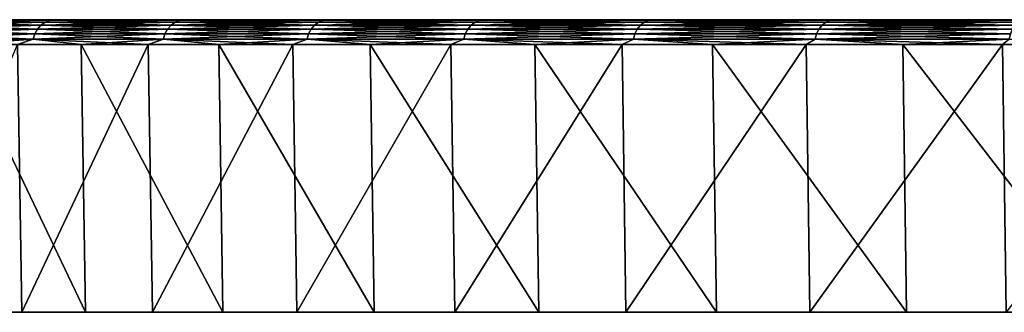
# Model space of a CAD drawing. Header units: millimetres. Extents: x -68 to 68, y 0 to 255.
# Tile 104 of 217: x -62 to -52, y 252 to 255. Entities that reach past the tile are written whole.
import ezdxf

# ---------------------------------------------------------------- set-up
doc = ezdxf.new("R2010")
doc.units = ezdxf.units.MM
doc.header["$LTSCALE"] = 41.718519
for name, color, linetype in [('42', 7, 'CONTINUOUS'), ('43', 7, 'CONTINUOUS'), ('44', 7, 'CONTINUOUS'), ('51', 7, 'CONTINUOUS')]:
    doc.layers.add(name, color=color, linetype=linetype)

msp = doc.modelspace()

# ---------------------------------------------------------------- linework, layer by layer
at = {"layer": '42', "color": 252, "linetype": 'Continuous', "true_color": 0x96918c}
for points in [[(-67.495, 252, -0.816), (-67.377, 252, -4.076), (-44.598, 252, 21.477), (-67.495, 252, -0.816)], [(-67.456, 252, 2.446), (-67.495, 252, -0.816), (-36.909, 252, 32.984), (-67.456, 252, 2.446)], [(-36.909, 252, 32.984), (-67.495, 252, -0.816), (-38.701, 252, 30.863), (-36.909, 252, 32.984)], [(-38.701, 252, 30.863), (-67.495, 252, -0.816), (-40.37, 252, 28.644), (-38.701, 252, 30.863)], [(-40.37, 252, 28.644), (-67.495, 252, -0.816), (-41.913, 252, 26.336), (-40.37, 252, 28.644)], [(-41.913, 252, 26.336), (-67.495, 252, -0.816), (-43.324, 252, 23.944), (-41.913, 252, 26.336)], [(-43.324, 252, 23.944), (-67.495, 252, -0.816), (-44.598, 252, 21.477), (-43.324, 252, 23.944)], [(-67.259, 252, 5.702), (-67.456, 252, 2.446), (-5.702, 252, 67.259), (-67.259, 252, 5.702)], [(-5.702, 252, 67.259), (-67.456, 252, 2.446), (-35.002, 252, 35.002), (-5.702, 252, 67.259)], [(-35.002, 252, 35.002), (-67.456, 252, 2.446), (-36.909, 252, 32.984), (-35.002, 252, 35.002)], [(-67.377, 252, -4.076), (-67.101, 252, -7.326), (-46.722, 252, 16.349), (-67.377, 252, -4.076)], [(-44.598, 252, 21.477), (-67.377, 252, -4.076), (-45.732, 252, 18.943), (-44.598, 252, 21.477)], [(-45.732, 252, 18.943), (-67.377, 252, -4.076), (-46.722, 252, 16.349), (-45.732, 252, 18.943)], [(-66.905, 252, 8.945), (-67.259, 252, 5.702), (-8.945, 252, 66.905), (-66.905, 252, 8.945)], [(-8.945, 252, 66.905), (-67.259, 252, 5.702), (-5.702, 252, 67.259), (-8.945, 252, 66.905)], [(-67.101, 252, -7.326), (-66.669, 252, -10.559), (-48.259, 252, 11.015), (-67.101, 252, -7.326)], [(-46.722, 252, 16.349), (-67.101, 252, -7.326), (-47.565, 252, 13.703), (-46.722, 252, 16.349)], [(-47.565, 252, 13.703), (-67.101, 252, -7.326), (-48.259, 252, 11.015), (-47.565, 252, 13.703)], [(-38.361, 252, 38.361), (-38.502, 252, 38.239), (-66.905, 252, 8.945), (-38.361, 252, 38.361)], [(-38.361, 252, 38.361), (-66.905, 252, 8.945), (-8.945, 252, 66.905), (-38.361, 252, 38.361)], [(-39.909, 252, 38.186), (-40.06, 252, 38.297), (-66.905, 252, 8.945), (-39.909, 252, 38.186)], [(-66.905, 252, 8.945), (-40.06, 252, 38.297), (-66.394, 252, 12.167), (-66.905, 252, 8.945)], [(-39.744, 252, 38.099), (-39.909, 252, 38.186), (-66.905, 252, 8.945), (-39.744, 252, 38.099)], [(-39.568, 252, 38.037), (-39.744, 252, 38.099), (-66.905, 252, 8.945), (-39.568, 252, 38.037)], [(-39.384, 252, 38.002), (-39.568, 252, 38.037), (-66.905, 252, 8.945), (-39.384, 252, 38.002)], [(-39.198, 252, 37.995), (-39.384, 252, 38.002), (-66.905, 252, 8.945), (-39.198, 252, 37.995)], [(-39.012, 252, 38.016), (-39.198, 252, 37.995), (-66.905, 252, 8.945), (-39.012, 252, 38.016)], [(-38.832, 252, 38.065), (-39.012, 252, 38.016), (-66.905, 252, 8.945), (-38.832, 252, 38.065)], [(-38.66, 252, 38.139), (-38.832, 252, 38.065), (-66.905, 252, 8.945), (-38.66, 252, 38.139)], [(-38.502, 252, 38.239), (-38.66, 252, 38.139), (-66.905, 252, 8.945), (-38.502, 252, 38.239)], [(-66.669, 252, -10.559), (-66.081, 252, -13.768), (-49.189, 252, 5.542), (-66.669, 252, -10.559)], [(-48.259, 252, 11.015), (-66.669, 252, -10.559), (-48.801, 252, 8.292), (-48.259, 252, 11.015)], [(-48.801, 252, 8.292), (-66.669, 252, -10.559), (-49.189, 252, 5.542), (-48.801, 252, 8.292)], [(-40.25, 252, 39.987), (-40.128, 252, 40.128), (-66.394, 252, 12.167), (-40.25, 252, 39.987)], [(-66.394, 252, 12.167), (-40.128, 252, 40.128), (-65.729, 252, 15.361), (-66.394, 252, 12.167)], [(-40.35, 252, 39.829), (-40.25, 252, 39.987), (-66.394, 252, 12.167), (-40.35, 252, 39.829)], [(-40.424, 252, 39.657), (-40.35, 252, 39.829), (-66.394, 252, 12.167), (-40.424, 252, 39.657)], [(-40.473, 252, 39.477), (-40.424, 252, 39.657), (-66.394, 252, 12.167), (-40.473, 252, 39.477)], [(-40.494, 252, 39.291), (-40.473, 252, 39.477), (-66.394, 252, 12.167), (-40.494, 252, 39.291)], [(-40.487, 252, 39.104), (-40.494, 252, 39.291), (-66.394, 252, 12.167), (-40.487, 252, 39.104)], [(-40.452, 252, 38.921), (-40.487, 252, 39.104), (-66.394, 252, 12.167), (-40.452, 252, 38.921)], [(-40.39, 252, 38.745), (-40.452, 252, 38.921), (-66.394, 252, 12.167), (-40.39, 252, 38.745)], [(-40.303, 252, 38.579), (-40.39, 252, 38.745), (-66.394, 252, 12.167), (-40.303, 252, 38.579)], [(-40.192, 252, 38.429), (-40.303, 252, 38.579), (-66.394, 252, 12.167), (-40.192, 252, 38.429)], [(-40.06, 252, 38.297), (-40.192, 252, 38.429), (-66.394, 252, 12.167), (-40.06, 252, 38.297)], [(-66.081, 252, -13.768), (-65.339, 252, -16.944), (-49.422, 252, 2.775), (-66.081, 252, -13.768)], [(-49.189, 252, 5.542), (-66.081, 252, -13.768), (-49.422, 252, 2.775), (-49.189, 252, 5.542)], [(-65.729, 252, 15.361), (-40.128, 252, 40.128), (-15.361, 252, 65.729), (-65.729, 252, 15.361)], [(-64.91, 252, 18.518), (-65.729, 252, 15.361), (-18.518, 252, 64.91), (-64.91, 252, 18.518)], [(-18.518, 252, 64.91), (-65.729, 252, 15.361), (-15.361, 252, 65.729), (-18.518, 252, 64.91)], [(-65.339, 252, -16.944), (-64.444, 252, -20.081), (-49.422, 252, -2.775), (-65.339, 252, -16.944)], [(-49.422, 252, 2.775), (-65.339, 252, -16.944), (-49.5, 252, 0), (-49.422, 252, 2.775)], [(-49.5, 252, 0), (-65.339, 252, -16.944), (-49.422, 252, -2.775), (-49.5, 252, 0)], [(-63.94, 252, 21.633), (-64.91, 252, 18.518), (-21.633, 252, 63.94), (-63.94, 252, 21.633)], [(-21.633, 252, 63.94), (-64.91, 252, 18.518), (-18.518, 252, 64.91), (-21.633, 252, 63.94)], [(-64.444, 252, -20.081), (-63.398, 252, -23.171), (-49.189, 252, -5.542), (-64.444, 252, -20.081)], [(-49.422, 252, -2.775), (-64.444, 252, -20.081), (-49.189, 252, -5.542), (-49.422, 252, -2.775)], [(-62.82, 252, 24.697), (-63.94, 252, 21.633), (-24.697, 252, 62.82), (-62.82, 252, 24.697)], [(-24.697, 252, 62.82), (-63.94, 252, 21.633), (-21.633, 252, 63.94), (-24.697, 252, 62.82)], [(-63.398, 252, -23.171), (-62.205, 252, -26.207), (-48.259, 252, -11.015), (-63.398, 252, -23.171)], [(-49.189, 252, -5.542), (-63.398, 252, -23.171), (-48.801, 252, -8.292), (-49.189, 252, -5.542)], [(-48.801, 252, -8.292), (-63.398, 252, -23.171), (-48.259, 252, -11.015), (-48.801, 252, -8.292)], [(-61.553, 252, 27.703), (-62.82, 252, 24.697), (-27.703, 252, 61.553), (-61.553, 252, 27.703)], [(-27.703, 252, 61.553), (-62.82, 252, 24.697), (-24.697, 252, 62.82), (-27.703, 252, 61.553)], [(-62.205, 252, -26.207), (-60.866, 252, -29.182), (-47.565, 252, -13.703), (-62.205, 252, -26.207)], [(-48.259, 252, -11.015), (-62.205, 252, -26.207), (-47.565, 252, -13.703), (-48.259, 252, -11.015)], [(-60.143, 252, 30.644), (-61.553, 252, 27.703), (-30.644, 252, 60.143), (-60.143, 252, 30.644)], [(-30.644, 252, 60.143), (-61.553, 252, 27.703), (-27.703, 252, 61.553), (-30.644, 252, 60.143)], [(-60.866, 252, -29.182), (-59.385, 252, -32.089), (-46.722, 252, -16.349), (-60.866, 252, -29.182)], [(-47.565, 252, -13.703), (-60.866, 252, -29.182), (-46.722, 252, -16.349), (-47.565, 252, -13.703)], [(-58.592, 252, 33.514), (-60.143, 252, 30.644), (-33.514, 252, 58.592), (-58.592, 252, 33.514)], [(-33.514, 252, 58.592), (-60.143, 252, 30.644), (-30.644, 252, 60.143), (-33.514, 252, 58.592)], [(-59.385, 252, -32.089), (-57.765, 252, -34.92), (-45.732, 252, -18.943), (-59.385, 252, -32.089)], [(-46.722, 252, -16.349), (-59.385, 252, -32.089), (-45.732, 252, -18.943), (-46.722, 252, -16.349)], [(-56.905, 252, 36.306), (-58.592, 252, 33.514), (-36.306, 252, 56.905), (-56.905, 252, 36.306)], [(-36.306, 252, 56.905), (-58.592, 252, 33.514), (-33.514, 252, 58.592), (-36.306, 252, 56.905)], [(-57.765, 252, -34.92), (-56.011, 252, -37.67), (-43.324, 252, -23.944), (-57.765, 252, -34.92)], [(-45.732, 252, -18.943), (-57.765, 252, -34.92), (-44.598, 252, -21.477), (-45.732, 252, -18.943)], [(-44.598, 252, -21.477), (-57.765, 252, -34.92), (-43.324, 252, -23.944), (-44.598, 252, -21.477)], [(-55.084, 252, 39.013), (-56.905, 252, 36.306), (-39.013, 252, 55.084), (-55.084, 252, 39.013)], [(-39.013, 252, 55.084), (-56.905, 252, 36.306), (-36.306, 252, 56.905), (-39.013, 252, 55.084)], [(-56.011, 252, -37.67), (-54.125, 252, -40.332), (-41.913, 252, -26.336), (-56.011, 252, -37.67)], [(-43.324, 252, -23.944), (-56.011, 252, -37.67), (-41.913, 252, -26.336), (-43.324, 252, -23.944)], [(-53.135, 252, 41.628), (-55.084, 252, 39.013), (-41.628, 252, 53.135), (-53.135, 252, 41.628)], [(-41.628, 252, 53.135), (-55.084, 252, 39.013), (-39.013, 252, 55.084), (-41.628, 252, 53.135)], [(-54.125, 252, -40.332), (-52.113, 252, -42.9), (-40.37, 252, -28.644), (-54.125, 252, -40.332)], [(-41.913, 252, -26.336), (-54.125, 252, -40.332), (-40.37, 252, -28.644), (-41.913, 252, -26.336)], [(-51.062, 252, 44.147), (-53.135, 252, 41.628), (-44.147, 252, 51.062), (-51.062, 252, 44.147)], [(-44.147, 252, 51.062), (-53.135, 252, 41.628), (-41.628, 252, 53.135), (-44.147, 252, 51.062)]]:
    msp.add_3dface(points, dxfattribs=at)
at = {"layer": '43', "color": 252, "linetype": 'Continuous', "true_color": 0x96918c}
for points in [[(-45.919, 255, 19.02), (-46.913, 255, 16.415), (-67.293, 255, -0.813), (-45.919, 255, 19.02)], [(-67.293, 255, -0.813), (-46.913, 255, 16.415), (-67.175, 255, -4.064), (-67.293, 255, -0.813)], [(-44.78, 255, 21.565), (-45.919, 255, 19.02), (-67.293, 255, -0.813), (-44.78, 255, 21.565)], [(-43.5, 255, 24.042), (-44.78, 255, 21.565), (-67.293, 255, -0.813), (-43.5, 255, 24.042)], [(-67.254, 255, 2.439), (-43.5, 255, 24.042), (-67.293, 255, -0.813), (-67.254, 255, 2.439)], [(-42.084, 255, 26.443), (-43.5, 255, 24.042), (-67.254, 255, 2.439), (-42.084, 255, 26.443)], [(-40.535, 255, 28.761), (-42.084, 255, 26.443), (-67.254, 255, 2.439), (-40.535, 255, 28.761)], [(-38.859, 255, 30.989), (-40.535, 255, 28.761), (-67.254, 255, 2.439), (-38.859, 255, 30.989)], [(-67.057, 255, 5.685), (-38.859, 255, 30.989), (-67.254, 255, 2.439), (-67.057, 255, 5.685)], [(-46.913, 255, 16.415), (-47.76, 255, 13.759), (-67.175, 255, -4.064), (-46.913, 255, 16.415)], [(-67.175, 255, -4.064), (-47.76, 255, 13.759), (-66.9, 255, -7.304), (-67.175, 255, -4.064)], [(-37.06, 255, 33.119), (-38.859, 255, 30.989), (-67.057, 255, 5.685), (-37.06, 255, 33.119)], [(-35.145, 255, 35.145), (-37.06, 255, 33.119), (-67.057, 255, 5.685), (-35.145, 255, 35.145)], [(-2.439, 255, 67.254), (-35.145, 255, 35.145), (-67.057, 255, 5.685), (-2.439, 255, 67.254)], [(-5.685, 255, 67.057), (-2.439, 255, 67.254), (-67.057, 255, 5.685), (-5.685, 255, 67.057)], [(-66.704, 255, 8.918), (-5.685, 255, 67.057), (-67.057, 255, 5.685), (-66.704, 255, 8.918)], [(-48.456, 255, 11.06), (-49, 255, 8.325), (-66.9, 255, -7.304), (-48.456, 255, 11.06)], [(-66.9, 255, -7.304), (-49, 255, 8.325), (-66.469, 255, -10.528), (-66.9, 255, -7.304)], [(-47.76, 255, 13.759), (-48.456, 255, 11.06), (-66.9, 255, -7.304), (-47.76, 255, 13.759)], [(-37.682, 255, 37.23), (-37.441, 255, 37.441), (-66.704, 255, 8.918), (-37.682, 255, 37.23)], [(-37.441, 255, 37.441), (-5.685, 255, 67.057), (-66.704, 255, 8.918), (-37.441, 255, 37.441)], [(-37.946, 255, 37.05), (-37.682, 255, 37.23), (-66.704, 255, 8.918), (-37.946, 255, 37.05)], [(-38.232, 255, 36.904), (-37.946, 255, 37.05), (-66.704, 255, 8.918), (-38.232, 255, 36.904)], [(-38.533, 255, 36.796), (-38.232, 255, 36.904), (-66.704, 255, 8.918), (-38.533, 255, 36.796)], [(-38.846, 255, 36.726), (-38.533, 255, 36.796), (-66.704, 255, 8.918), (-38.846, 255, 36.726)], [(-39.164, 255, 36.696), (-38.846, 255, 36.726), (-66.704, 255, 8.918), (-39.164, 255, 36.696)], [(-66.196, 255, 12.131), (-39.164, 255, 36.696), (-66.704, 255, 8.918), (-66.196, 255, 12.131)], [(-49.39, 255, 5.565), (-49.624, 255, 2.787), (-66.469, 255, -10.528), (-49.39, 255, 5.565)], [(-66.469, 255, -10.528), (-49.624, 255, 2.787), (-65.883, 255, -13.727), (-66.469, 255, -10.528)], [(-49, 255, 8.325), (-49.39, 255, 5.565), (-66.469, 255, -10.528), (-49, 255, 8.325)], [(-39.484, 255, 36.706), (-39.164, 255, 36.696), (-66.196, 255, 12.131), (-39.484, 255, 36.706)], [(-39.801, 255, 36.756), (-39.484, 255, 36.706), (-66.196, 255, 12.131), (-39.801, 255, 36.756)], [(-40.108, 255, 36.845), (-39.801, 255, 36.756), (-66.196, 255, 12.131), (-40.108, 255, 36.845)], [(-40.402, 255, 36.972), (-40.108, 255, 36.845), (-66.196, 255, 12.131), (-40.402, 255, 36.972)], [(-40.678, 255, 37.135), (-40.402, 255, 36.972), (-66.196, 255, 12.131), (-40.678, 255, 37.135)], [(-40.931, 255, 37.332), (-40.678, 255, 37.135), (-66.196, 255, 12.131), (-40.931, 255, 37.332)], [(-41.157, 255, 37.558), (-40.931, 255, 37.332), (-66.196, 255, 12.131), (-41.157, 255, 37.558)], [(-65.532, 255, 15.315), (-41.157, 255, 37.558), (-66.196, 255, 12.131), (-65.532, 255, 15.315)], [(-49.624, 255, 2.787), (-49.702, 255, 0), (-65.883, 255, -13.727), (-49.624, 255, 2.787)], [(-65.883, 255, -13.727), (-49.702, 255, 0), (-65.143, 255, -16.894), (-65.883, 255, -13.727)], [(-41.353, 255, 37.811), (-41.157, 255, 37.558), (-65.532, 255, 15.315), (-41.353, 255, 37.811)], [(-41.516, 255, 38.087), (-41.353, 255, 37.811), (-65.532, 255, 15.315), (-41.516, 255, 38.087)], [(-41.644, 255, 38.381), (-41.516, 255, 38.087), (-65.532, 255, 15.315), (-41.644, 255, 38.381)], [(-41.733, 255, 38.688), (-41.644, 255, 38.381), (-65.532, 255, 15.315), (-41.733, 255, 38.688)], [(-41.783, 255, 39.004), (-41.733, 255, 38.688), (-65.532, 255, 15.315), (-41.783, 255, 39.004)], [(-41.793, 255, 39.325), (-41.783, 255, 39.004), (-65.532, 255, 15.315), (-41.793, 255, 39.325)], [(-64.716, 255, 18.463), (-41.793, 255, 39.325), (-65.532, 255, 15.315), (-64.716, 255, 18.463)], [(-49.702, 255, 0), (-49.624, 255, -2.787), (-65.143, 255, -16.894), (-49.702, 255, 0)], [(-65.143, 255, -16.894), (-49.624, 255, -2.787), (-64.251, 255, -20.022), (-65.143, 255, -16.894)], [(-41.048, 255, 41.048), (-41.259, 255, 40.807), (-64.716, 255, 18.463), (-41.048, 255, 41.048)], [(-18.463, 255, 64.716), (-41.048, 255, 41.048), (-64.716, 255, 18.463), (-18.463, 255, 64.716)], [(-41.763, 255, 39.643), (-41.793, 255, 39.325), (-64.716, 255, 18.463), (-41.763, 255, 39.643)], [(-41.693, 255, 39.956), (-41.763, 255, 39.643), (-64.716, 255, 18.463), (-41.693, 255, 39.956)], [(-41.585, 255, 40.257), (-41.693, 255, 39.956), (-64.716, 255, 18.463), (-41.585, 255, 40.257)], [(-41.439, 255, 40.542), (-41.585, 255, 40.257), (-64.716, 255, 18.463), (-41.439, 255, 40.542)], [(-41.259, 255, 40.807), (-41.439, 255, 40.542), (-64.716, 255, 18.463), (-41.259, 255, 40.807)], [(-63.748, 255, 21.568), (-18.463, 255, 64.716), (-64.716, 255, 18.463), (-63.748, 255, 21.568)], [(-49.389, 255, -5.565), (-49, 255, -8.326), (-64.251, 255, -20.022), (-49.389, 255, -5.565)], [(-64.251, 255, -20.022), (-49, 255, -8.326), (-63.208, 255, -23.102), (-64.251, 255, -20.022)], [(-49.624, 255, -2.787), (-49.389, 255, -5.565), (-64.251, 255, -20.022), (-49.624, 255, -2.787)], [(-21.568, 255, 63.748), (-18.463, 255, 64.716), (-63.748, 255, 21.568), (-21.568, 255, 63.748)], [(-62.632, 255, 24.623), (-21.568, 255, 63.748), (-63.748, 255, 21.568), (-62.632, 255, 24.623)], [(-49, 255, -8.326), (-48.456, 255, -11.06), (-63.208, 255, -23.102), (-49, 255, -8.326)], [(-63.208, 255, -23.102), (-48.456, 255, -11.06), (-62.018, 255, -26.129), (-63.208, 255, -23.102)], [(-24.623, 255, 62.632), (-21.568, 255, 63.748), (-62.632, 255, 24.623), (-24.623, 255, 62.632)], [(-61.369, 255, 27.62), (-24.623, 255, 62.632), (-62.632, 255, 24.623), (-61.369, 255, 27.62)], [(-48.456, 255, -11.06), (-47.759, 255, -13.76), (-62.018, 255, -26.129), (-48.456, 255, -11.06)], [(-62.018, 255, -26.129), (-47.759, 255, -13.76), (-60.684, 255, -29.095), (-62.018, 255, -26.129)], [(-27.62, 255, 61.369), (-24.623, 255, 62.632), (-61.369, 255, 27.62), (-27.62, 255, 61.369)], [(-59.963, 255, 30.553), (-27.62, 255, 61.369), (-61.369, 255, 27.62), (-59.963, 255, 30.553)], [(-47.759, 255, -13.76), (-46.913, 255, -16.416), (-60.684, 255, -29.095), (-47.759, 255, -13.76)], [(-60.684, 255, -29.095), (-46.913, 255, -16.416), (-59.207, 255, -31.993), (-60.684, 255, -29.095)], [(-30.553, 255, 59.963), (-27.62, 255, 61.369), (-59.963, 255, 30.553), (-30.553, 255, 59.963)], [(-58.417, 255, 33.414), (-30.553, 255, 59.963), (-59.963, 255, 30.553), (-58.417, 255, 33.414)], [(-45.919, 255, -19.02), (-44.78, 255, -21.565), (-59.207, 255, -31.993), (-45.919, 255, -19.02)], [(-59.207, 255, -31.993), (-44.78, 255, -21.565), (-57.592, 255, -34.816), (-59.207, 255, -31.993)], [(-46.913, 255, -16.416), (-45.919, 255, -19.02), (-59.207, 255, -31.993), (-46.913, 255, -16.416)], [(-33.414, 255, 58.417), (-30.553, 255, 59.963), (-58.417, 255, 33.414), (-33.414, 255, 58.417)], [(-56.734, 255, 36.197), (-33.414, 255, 58.417), (-58.417, 255, 33.414), (-56.734, 255, 36.197)], [(-44.78, 255, -21.565), (-43.5, 255, -24.042), (-57.592, 255, -34.816), (-44.78, 255, -21.565)], [(-57.592, 255, -34.816), (-43.5, 255, -24.042), (-55.843, 255, -37.558), (-57.592, 255, -34.816)], [(-36.197, 255, 56.734), (-33.414, 255, 58.417), (-56.734, 255, 36.197), (-36.197, 255, 56.734)], [(-54.919, 255, 38.896), (-36.197, 255, 56.734), (-56.734, 255, 36.197), (-54.919, 255, 38.896)], [(-43.5, 255, -24.042), (-42.084, 255, -26.443), (-55.843, 255, -37.558), (-43.5, 255, -24.042)], [(-55.843, 255, -37.558), (-42.084, 255, -26.443), (-53.963, 255, -40.212), (-55.843, 255, -37.558)], [(-38.896, 255, 54.919), (-36.197, 255, 56.734), (-54.919, 255, 38.896), (-38.896, 255, 54.919)], [(-52.976, 255, 41.504), (-38.896, 255, 54.919), (-54.919, 255, 38.896), (-52.976, 255, 41.504)], [(-42.084, 255, -26.443), (-40.535, 255, -28.761), (-53.963, 255, -40.212), (-42.084, 255, -26.443)], [(-53.963, 255, -40.212), (-40.535, 255, -28.761), (-51.957, 255, -42.772), (-53.963, 255, -40.212)], [(-41.504, 255, 52.976), (-38.896, 255, 54.919), (-52.976, 255, 41.504), (-41.504, 255, 52.976)], [(-50.909, 255, 44.015), (-41.504, 255, 52.976), (-52.976, 255, 41.504), (-50.909, 255, 44.015)]]:
    msp.add_3dface(points, dxfattribs=at)
at = {"layer": '44', "color": 252, "linetype": 'Continuous', "true_color": 0x96918c}
for points in [[(-62.205, 252, -26.207), (-63.398, 252, -23.171), (-62.249, 254.746, -26.226), (-62.205, 252, -26.207)], [(-62.82, 252, 24.697), (-61.553, 252, 27.703), (-62.864, 254.746, 24.714), (-62.82, 252, 24.697)], [(-62.864, 254.746, 24.714), (-61.553, 252, 27.703), (-61.597, 254.746, 27.723), (-62.864, 254.746, 24.714)], [(-60.909, 254.746, -29.203), (-62.205, 252, -26.207), (-62.249, 254.746, -26.226), (-60.909, 254.746, -29.203)], [(-60.866, 252, -29.182), (-62.205, 252, -26.207), (-60.909, 254.746, -29.203), (-60.866, 252, -29.182)], [(-61.553, 252, 27.703), (-60.143, 252, 30.644), (-61.597, 254.746, 27.723), (-61.553, 252, 27.703)], [(-61.597, 254.746, 27.723), (-60.143, 252, 30.644), (-60.186, 254.746, 30.666), (-61.597, 254.746, 27.723)], [(-59.427, 254.746, -32.111), (-60.866, 252, -29.182), (-60.909, 254.746, -29.203), (-59.427, 254.746, -32.111)], [(-59.385, 252, -32.089), (-60.866, 252, -29.182), (-59.427, 254.746, -32.111), (-59.385, 252, -32.089)], [(-60.143, 252, 30.644), (-58.592, 252, 33.514), (-60.186, 254.746, 30.666), (-60.143, 252, 30.644)], [(-60.186, 254.746, 30.666), (-58.592, 252, 33.514), (-58.634, 254.746, 33.538), (-60.186, 254.746, 30.666)], [(-57.806, 254.746, -34.945), (-59.385, 252, -32.089), (-59.427, 254.746, -32.111), (-57.806, 254.746, -34.945)], [(-57.765, 252, -34.92), (-59.385, 252, -32.089), (-57.806, 254.746, -34.945), (-57.765, 252, -34.92)], [(-58.592, 252, 33.514), (-56.905, 252, 36.306), (-58.634, 254.746, 33.538), (-58.592, 252, 33.514)], [(-58.634, 254.746, 33.538), (-56.905, 252, 36.306), (-56.945, 254.746, 36.332), (-58.634, 254.746, 33.538)], [(-56.05, 254.746, -37.697), (-57.765, 252, -34.92), (-57.806, 254.746, -34.945), (-56.05, 254.746, -37.697)], [(-56.011, 252, -37.67), (-57.765, 252, -34.92), (-56.05, 254.746, -37.697), (-56.011, 252, -37.67)], [(-56.905, 252, 36.306), (-55.084, 252, 39.013), (-56.945, 254.746, 36.332), (-56.905, 252, 36.306)], [(-56.945, 254.746, 36.332), (-55.084, 252, 39.013), (-55.123, 254.746, 39.04), (-56.945, 254.746, 36.332)], [(-54.164, 254.746, -40.361), (-56.011, 252, -37.67), (-56.05, 254.746, -37.697), (-54.164, 254.746, -40.361)], [(-54.125, 252, -40.332), (-56.011, 252, -37.67), (-54.164, 254.746, -40.361), (-54.125, 252, -40.332)], [(-55.084, 252, 39.013), (-53.135, 252, 41.628), (-55.123, 254.746, 39.04), (-55.084, 252, 39.013)], [(-55.123, 254.746, 39.04), (-53.135, 252, 41.628), (-53.173, 254.746, 41.658), (-55.123, 254.746, 39.04)], [(-52.15, 254.746, -42.931), (-54.125, 252, -40.332), (-54.164, 254.746, -40.361), (-52.15, 254.746, -42.931)], [(-52.113, 252, -42.9), (-54.125, 252, -40.332), (-52.15, 254.746, -42.931), (-52.113, 252, -42.9)], [(-53.135, 252, 41.628), (-51.062, 252, 44.147), (-53.173, 254.746, 41.658), (-53.135, 252, 41.628)], [(-53.173, 254.746, 41.658), (-51.062, 252, 44.147), (-51.098, 254.746, 44.178), (-53.173, 254.746, 41.658)], [(-50.015, 254.746, -45.4), (-52.113, 252, -42.9), (-52.15, 254.746, -42.931), (-50.015, 254.746, -45.4)]]:
    msp.add_3dface(points, dxfattribs=at)
at = {"layer": '51', "color": 252, "linetype": 'Continuous', "true_color": 0x96918c}
for points in [[(-63.208, 255, -23.102), (-62.018, 255, -26.129), (-63.107, 254.994, -23.538), (-63.208, 255, -23.102)], [(-61.916, 254.994, 26.514), (-62.632, 255, 24.623), (-63.107, 254.994, 23.538), (-61.916, 254.994, 26.514)], [(-63.107, 254.994, -23.538), (-62.018, 255, -26.129), (-61.916, 254.994, -26.514), (-63.107, 254.994, -23.538)], [(-61.369, 255, 27.62), (-62.632, 255, 24.623), (-61.916, 254.994, 26.514), (-61.369, 255, 27.62)], [(-62.018, 255, -26.129), (-60.684, 255, -29.095), (-61.916, 254.994, -26.514), (-62.018, 255, -26.129)], [(-60.584, 254.994, 29.43), (-61.369, 255, 27.62), (-61.916, 254.994, 26.514), (-60.584, 254.994, 29.43)], [(-61.916, 254.994, -26.514), (-60.684, 255, -29.095), (-60.584, 254.994, -29.43), (-61.916, 254.994, -26.514)], [(-59.963, 255, 30.553), (-61.369, 255, 27.62), (-60.584, 254.994, 29.43), (-59.963, 255, 30.553)], [(-60.684, 255, -29.095), (-59.207, 255, -31.993), (-60.584, 254.994, -29.43), (-60.684, 255, -29.095)], [(-59.115, 254.994, 32.279), (-59.963, 255, 30.553), (-60.584, 254.994, 29.43), (-59.115, 254.994, 32.279)], [(-60.584, 254.994, -29.43), (-59.207, 255, -31.993), (-59.115, 254.994, -32.279), (-60.584, 254.994, -29.43)], [(-58.417, 255, 33.414), (-59.963, 255, 30.553), (-59.115, 254.994, 32.279), (-58.417, 255, 33.414)], [(-59.207, 255, -31.993), (-57.592, 255, -34.816), (-59.115, 254.994, -32.279), (-59.207, 255, -31.993)], [(-57.512, 254.994, 35.056), (-58.417, 255, 33.414), (-59.115, 254.994, 32.279), (-57.512, 254.994, 35.056)], [(-59.115, 254.994, -32.279), (-57.592, 255, -34.816), (-57.512, 254.994, -35.056), (-59.115, 254.994, -32.279)], [(-56.734, 255, 36.197), (-58.417, 255, 33.414), (-57.512, 254.994, 35.056), (-56.734, 255, 36.197)], [(-57.592, 255, -34.816), (-55.843, 255, -37.558), (-57.512, 254.994, -35.056), (-57.592, 255, -34.816)], [(-55.779, 254.994, 37.752), (-56.734, 255, 36.197), (-57.512, 254.994, 35.056), (-55.779, 254.994, 37.752)], [(-57.512, 254.994, -35.056), (-55.843, 255, -37.558), (-55.779, 254.994, -37.752), (-57.512, 254.994, -35.056)], [(-54.919, 255, 38.896), (-56.734, 255, 36.197), (-55.779, 254.994, 37.752), (-54.919, 255, 38.896)], [(-55.843, 255, -37.558), (-53.963, 255, -40.212), (-55.779, 254.994, -37.752), (-55.843, 255, -37.558)], [(-53.92, 254.994, 40.364), (-54.919, 255, 38.896), (-55.779, 254.994, 37.752), (-53.92, 254.994, 40.364)], [(-55.779, 254.994, -37.752), (-53.963, 255, -40.212), (-53.92, 254.994, -40.364), (-55.779, 254.994, -37.752)], [(-52.976, 255, 41.504), (-54.919, 255, 38.896), (-53.92, 254.994, 40.364), (-52.976, 255, 41.504)], [(-53.963, 255, -40.212), (-51.957, 255, -42.772), (-53.92, 254.994, -40.364), (-53.963, 255, -40.212)], [(-51.938, 254.994, 42.884), (-52.976, 255, 41.504), (-53.92, 254.994, 40.364), (-51.938, 254.994, 42.884)], [(-53.92, 254.994, -40.364), (-51.957, 255, -42.772), (-51.938, 254.994, -42.884), (-53.92, 254.994, -40.364)], [(-50.909, 255, 44.015), (-52.976, 255, 41.504), (-51.938, 254.994, 42.884), (-50.909, 255, 44.015)], [(-62.073, 254.856, 26.581), (-63.239, 254.904, 23.587), (-63.267, 254.856, 23.597), (-62.073, 254.856, 26.581)], [(-63.239, 254.904, -23.587), (-62.045, 254.904, -26.569), (-63.267, 254.856, -23.597), (-63.239, 254.904, -23.587)], [(-63.267, 254.856, -23.597), (-62.045, 254.904, -26.569), (-62.073, 254.856, -26.581), (-63.267, 254.856, -23.597)], [(-62.045, 254.904, 26.569), (-63.202, 254.944, 23.573), (-63.239, 254.904, 23.587), (-62.045, 254.904, 26.569)], [(-63.202, 254.944, -23.573), (-62.009, 254.944, -26.554), (-63.239, 254.904, -23.587), (-63.202, 254.944, -23.573)], [(-63.239, 254.904, -23.587), (-62.009, 254.944, -26.554), (-62.045, 254.904, -26.569), (-63.239, 254.904, -23.587)], [(-62.045, 254.904, 26.569), (-63.239, 254.904, 23.587), (-62.073, 254.856, 26.581), (-62.045, 254.904, 26.569)], [(-62.009, 254.944, 26.554), (-63.157, 254.975, 23.556), (-63.202, 254.944, 23.573), (-62.009, 254.944, 26.554)], [(-63.157, 254.975, -23.556), (-61.965, 254.975, -26.535), (-63.202, 254.944, -23.573), (-63.157, 254.975, -23.556)], [(-63.202, 254.944, -23.573), (-61.965, 254.975, -26.535), (-62.009, 254.944, -26.554), (-63.202, 254.944, -23.573)], [(-62.009, 254.944, 26.554), (-63.202, 254.944, 23.573), (-62.045, 254.904, 26.569), (-62.009, 254.944, 26.554)], [(-61.965, 254.975, 26.535), (-63.107, 254.994, 23.538), (-63.157, 254.975, 23.556), (-61.965, 254.975, 26.535)], [(-63.107, 254.994, -23.538), (-61.916, 254.994, -26.514), (-63.157, 254.975, -23.556), (-63.107, 254.994, -23.538)], [(-63.157, 254.975, -23.556), (-61.916, 254.994, -26.514), (-61.965, 254.975, -26.535), (-63.157, 254.975, -23.556)], [(-61.965, 254.975, 26.535), (-63.157, 254.975, 23.556), (-62.009, 254.944, 26.554), (-61.965, 254.975, 26.535)], [(-61.916, 254.994, 26.514), (-63.107, 254.994, 23.538), (-61.965, 254.975, 26.535), (-61.916, 254.994, 26.514)], [(-60.738, 254.856, 29.504), (-62.045, 254.904, 26.569), (-62.073, 254.856, 26.581), (-60.738, 254.856, 29.504)], [(-62.045, 254.904, -26.569), (-60.711, 254.904, -29.492), (-62.073, 254.856, -26.581), (-62.045, 254.904, -26.569)], [(-62.073, 254.856, -26.581), (-60.711, 254.904, -29.492), (-60.738, 254.856, -29.504), (-62.073, 254.856, -26.581)], [(-60.711, 254.904, 29.492), (-62.009, 254.944, 26.554), (-62.045, 254.904, 26.569), (-60.711, 254.904, 29.492)], [(-62.009, 254.944, -26.554), (-60.675, 254.944, -29.474), (-62.045, 254.904, -26.569), (-62.009, 254.944, -26.554)], [(-62.045, 254.904, -26.569), (-60.675, 254.944, -29.474), (-60.711, 254.904, -29.492), (-62.045, 254.904, -26.569)], [(-60.711, 254.904, 29.492), (-62.045, 254.904, 26.569), (-60.738, 254.856, 29.504), (-60.711, 254.904, 29.492)], [(-60.675, 254.944, 29.474), (-61.965, 254.975, 26.535), (-62.009, 254.944, 26.554), (-60.675, 254.944, 29.474)], [(-61.965, 254.975, -26.535), (-60.632, 254.975, -29.453), (-62.009, 254.944, -26.554), (-61.965, 254.975, -26.535)], [(-62.009, 254.944, -26.554), (-60.632, 254.975, -29.453), (-60.675, 254.944, -29.474), (-62.009, 254.944, -26.554)], [(-60.675, 254.944, 29.474), (-62.009, 254.944, 26.554), (-60.711, 254.904, 29.492), (-60.675, 254.944, 29.474)], [(-60.632, 254.975, 29.453), (-61.916, 254.994, 26.514), (-61.965, 254.975, 26.535), (-60.632, 254.975, 29.453)], [(-61.916, 254.994, -26.514), (-60.584, 254.994, -29.43), (-61.965, 254.975, -26.535), (-61.916, 254.994, -26.514)], [(-61.965, 254.975, -26.535), (-60.584, 254.994, -29.43), (-60.632, 254.975, -29.453), (-61.965, 254.975, -26.535)], [(-60.632, 254.975, 29.453), (-61.965, 254.975, 26.535), (-60.675, 254.944, 29.474), (-60.632, 254.975, 29.453)], [(-60.584, 254.994, 29.43), (-61.916, 254.994, 26.514), (-60.632, 254.975, 29.453), (-60.584, 254.994, 29.43)], [(-59.265, 254.856, 32.361), (-60.711, 254.904, 29.492), (-60.738, 254.856, 29.504), (-59.265, 254.856, 32.361)], [(-60.711, 254.904, -29.492), (-59.239, 254.904, -32.347), (-60.738, 254.856, -29.504), (-60.711, 254.904, -29.492)], [(-60.738, 254.856, -29.504), (-59.239, 254.904, -32.347), (-59.265, 254.856, -32.361), (-60.738, 254.856, -29.504)], [(-59.239, 254.904, 32.347), (-60.675, 254.944, 29.474), (-60.711, 254.904, 29.492), (-59.239, 254.904, 32.347)], [(-60.675, 254.944, -29.474), (-59.204, 254.944, -32.328), (-60.711, 254.904, -29.492), (-60.675, 254.944, -29.474)], [(-60.711, 254.904, -29.492), (-59.204, 254.944, -32.328), (-59.239, 254.904, -32.347), (-60.711, 254.904, -29.492)], [(-59.239, 254.904, 32.347), (-60.711, 254.904, 29.492), (-59.265, 254.856, 32.361), (-59.239, 254.904, 32.347)], [(-59.204, 254.944, 32.328), (-60.632, 254.975, 29.453), (-60.675, 254.944, 29.474), (-59.204, 254.944, 32.328)], [(-60.632, 254.975, -29.453), (-59.162, 254.975, -32.305), (-60.675, 254.944, -29.474), (-60.632, 254.975, -29.453)], [(-60.675, 254.944, -29.474), (-59.162, 254.975, -32.305), (-59.204, 254.944, -32.328), (-60.675, 254.944, -29.474)], [(-59.204, 254.944, 32.328), (-60.675, 254.944, 29.474), (-59.239, 254.904, 32.347), (-59.204, 254.944, 32.328)], [(-59.162, 254.975, 32.305), (-60.584, 254.994, 29.43), (-60.632, 254.975, 29.453), (-59.162, 254.975, 32.305)], [(-60.584, 254.994, -29.43), (-59.115, 254.994, -32.279), (-60.632, 254.975, -29.453), (-60.584, 254.994, -29.43)], [(-60.632, 254.975, -29.453), (-59.115, 254.994, -32.279), (-59.162, 254.975, -32.305), (-60.632, 254.975, -29.453)], [(-59.162, 254.975, 32.305), (-60.632, 254.975, 29.453), (-59.204, 254.944, 32.328), (-59.162, 254.975, 32.305)], [(-59.115, 254.994, 32.279), (-60.584, 254.994, 29.43), (-59.162, 254.975, 32.305), (-59.115, 254.994, 32.279)], [(-57.658, 254.856, 35.144), (-59.239, 254.904, 32.347), (-59.265, 254.856, 32.361), (-57.658, 254.856, 35.144)], [(-59.239, 254.904, -32.347), (-57.633, 254.904, -35.129), (-59.265, 254.856, -32.361), (-59.239, 254.904, -32.347)], [(-59.265, 254.856, -32.361), (-57.633, 254.904, -35.129), (-57.658, 254.856, -35.144), (-59.265, 254.856, -32.361)], [(-57.633, 254.904, 35.129), (-59.204, 254.944, 32.328), (-59.239, 254.904, 32.347), (-57.633, 254.904, 35.129)], [(-59.204, 254.944, -32.328), (-57.599, 254.944, -35.108), (-59.239, 254.904, -32.347), (-59.204, 254.944, -32.328)], [(-59.239, 254.904, -32.347), (-57.599, 254.944, -35.108), (-57.633, 254.904, -35.129), (-59.239, 254.904, -32.347)], [(-57.633, 254.904, 35.129), (-59.239, 254.904, 32.347), (-57.658, 254.856, 35.144), (-57.633, 254.904, 35.129)], [(-57.599, 254.944, 35.108), (-59.162, 254.975, 32.305), (-59.204, 254.944, 32.328), (-57.599, 254.944, 35.108)], [(-59.162, 254.975, -32.305), (-57.558, 254.975, -35.083), (-59.204, 254.944, -32.328), (-59.162, 254.975, -32.305)], [(-59.204, 254.944, -32.328), (-57.558, 254.975, -35.083), (-57.599, 254.944, -35.108), (-59.204, 254.944, -32.328)], [(-57.599, 254.944, 35.108), (-59.204, 254.944, 32.328), (-57.633, 254.904, 35.129), (-57.599, 254.944, 35.108)], [(-57.558, 254.975, 35.083), (-59.115, 254.994, 32.279), (-59.162, 254.975, 32.305), (-57.558, 254.975, 35.083)], [(-59.115, 254.994, -32.279), (-57.512, 254.994, -35.056), (-59.162, 254.975, -32.305), (-59.115, 254.994, -32.279)], [(-59.162, 254.975, -32.305), (-57.512, 254.994, -35.056), (-57.558, 254.975, -35.083), (-59.162, 254.975, -32.305)], [(-57.558, 254.975, 35.083), (-59.162, 254.975, 32.305), (-57.599, 254.944, 35.108), (-57.558, 254.975, 35.083)], [(-57.512, 254.994, 35.056), (-59.115, 254.994, 32.279), (-57.558, 254.975, 35.083), (-57.512, 254.994, 35.056)], [(-55.92, 254.856, 37.848), (-57.633, 254.904, 35.129), (-57.658, 254.856, 35.144), (-55.92, 254.856, 37.848)], [(-57.633, 254.904, -35.129), (-55.896, 254.904, -37.831), (-57.658, 254.856, -35.144), (-57.633, 254.904, -35.129)], [(-57.658, 254.856, -35.144), (-55.896, 254.904, -37.831), (-55.92, 254.856, -37.848), (-57.658, 254.856, -35.144)], [(-55.896, 254.904, 37.831), (-57.599, 254.944, 35.108), (-57.633, 254.904, 35.129), (-55.896, 254.904, 37.831)], [(-57.599, 254.944, -35.108), (-55.863, 254.944, -37.809), (-57.633, 254.904, -35.129), (-57.599, 254.944, -35.108)], [(-57.633, 254.904, -35.129), (-55.863, 254.944, -37.809), (-55.896, 254.904, -37.831), (-57.633, 254.904, -35.129)], [(-55.896, 254.904, 37.831), (-57.633, 254.904, 35.129), (-55.92, 254.856, 37.848), (-55.896, 254.904, 37.831)], [(-55.863, 254.944, 37.809), (-57.558, 254.975, 35.083), (-57.599, 254.944, 35.108), (-55.863, 254.944, 37.809)], [(-57.558, 254.975, -35.083), (-55.823, 254.975, -37.782), (-57.599, 254.944, -35.108), (-57.558, 254.975, -35.083)], [(-57.599, 254.944, -35.108), (-55.823, 254.975, -37.782), (-55.863, 254.944, -37.809), (-57.599, 254.944, -35.108)], [(-55.863, 254.944, 37.809), (-57.599, 254.944, 35.108), (-55.896, 254.904, 37.831), (-55.863, 254.944, 37.809)], [(-55.823, 254.975, 37.782), (-57.512, 254.994, 35.056), (-57.558, 254.975, 35.083), (-55.823, 254.975, 37.782)], [(-57.512, 254.994, -35.056), (-55.779, 254.994, -37.752), (-57.558, 254.975, -35.083), (-57.512, 254.994, -35.056)], [(-57.558, 254.975, -35.083), (-55.779, 254.994, -37.752), (-55.823, 254.975, -37.782), (-57.558, 254.975, -35.083)], [(-55.823, 254.975, 37.782), (-57.558, 254.975, 35.083), (-55.863, 254.944, 37.809), (-55.823, 254.975, 37.782)], [(-55.779, 254.994, 37.752), (-57.512, 254.994, 35.056), (-55.823, 254.975, 37.782), (-55.779, 254.994, 37.752)], [(-54.056, 254.856, 40.466), (-55.896, 254.904, 37.831), (-55.92, 254.856, 37.848), (-54.056, 254.856, 40.466)], [(-55.896, 254.904, -37.831), (-54.032, 254.904, -40.448), (-55.92, 254.856, -37.848), (-55.896, 254.904, -37.831)], [(-55.92, 254.856, -37.848), (-54.032, 254.904, -40.448), (-54.056, 254.856, -40.466), (-55.92, 254.856, -37.848)], [(-54.032, 254.904, 40.448), (-55.863, 254.944, 37.809), (-55.896, 254.904, 37.831), (-54.032, 254.904, 40.448)], [(-55.863, 254.944, -37.809), (-54.001, 254.944, -40.424), (-55.896, 254.904, -37.831), (-55.863, 254.944, -37.809)], [(-55.896, 254.904, -37.831), (-54.001, 254.944, -40.424), (-54.032, 254.904, -40.448), (-55.896, 254.904, -37.831)], [(-54.032, 254.904, 40.448), (-55.896, 254.904, 37.831), (-54.056, 254.856, 40.466), (-54.032, 254.904, 40.448)], [(-54.001, 254.944, 40.424), (-55.823, 254.975, 37.782), (-55.863, 254.944, 37.809), (-54.001, 254.944, 40.424)], [(-55.823, 254.975, -37.782), (-53.962, 254.975, -40.396), (-55.863, 254.944, -37.809), (-55.823, 254.975, -37.782)], [(-55.863, 254.944, -37.809), (-53.962, 254.975, -40.396), (-54.001, 254.944, -40.424), (-55.863, 254.944, -37.809)], [(-54.001, 254.944, 40.424), (-55.863, 254.944, 37.809), (-54.032, 254.904, 40.448), (-54.001, 254.944, 40.424)], [(-53.962, 254.975, 40.396), (-55.779, 254.994, 37.752), (-55.823, 254.975, 37.782), (-53.962, 254.975, 40.396)], [(-55.779, 254.994, -37.752), (-53.92, 254.994, -40.364), (-55.823, 254.975, -37.782), (-55.779, 254.994, -37.752)], [(-55.823, 254.975, -37.782), (-53.92, 254.994, -40.364), (-53.962, 254.975, -40.396), (-55.823, 254.975, -37.782)], [(-53.962, 254.975, 40.396), (-55.823, 254.975, 37.782), (-54.001, 254.944, 40.424), (-53.962, 254.975, 40.396)], [(-53.92, 254.994, 40.364), (-55.779, 254.994, 37.752), (-53.962, 254.975, 40.396), (-53.92, 254.994, 40.364)], [(-52.069, 254.856, 42.992), (-54.032, 254.904, 40.448), (-54.056, 254.856, 40.466), (-52.069, 254.856, 42.992)], [(-54.032, 254.904, -40.448), (-52.047, 254.904, -42.973), (-54.056, 254.856, -40.466), (-54.032, 254.904, -40.448)], [(-54.056, 254.856, -40.466), (-52.047, 254.904, -42.973), (-52.069, 254.856, -42.992), (-54.056, 254.856, -40.466)], [(-52.047, 254.904, 42.973), (-54.001, 254.944, 40.424), (-54.032, 254.904, 40.448), (-52.047, 254.904, 42.973)], [(-54.001, 254.944, -40.424), (-52.016, 254.944, -42.948), (-54.032, 254.904, -40.448), (-54.001, 254.944, -40.424)], [(-54.032, 254.904, -40.448), (-52.016, 254.944, -42.948), (-52.047, 254.904, -42.973), (-54.032, 254.904, -40.448)], [(-52.047, 254.904, 42.973), (-54.032, 254.904, 40.448), (-52.069, 254.856, 42.992), (-52.047, 254.904, 42.973)], [(-52.016, 254.944, 42.948), (-53.962, 254.975, 40.396), (-54.001, 254.944, 40.424), (-52.016, 254.944, 42.948)], [(-53.962, 254.975, -40.396), (-51.979, 254.975, -42.918), (-54.001, 254.944, -40.424), (-53.962, 254.975, -40.396)], [(-54.001, 254.944, -40.424), (-51.979, 254.975, -42.918), (-52.016, 254.944, -42.948), (-54.001, 254.944, -40.424)], [(-52.016, 254.944, 42.948), (-54.001, 254.944, 40.424), (-52.047, 254.904, 42.973), (-52.016, 254.944, 42.948)], [(-51.979, 254.975, 42.918), (-53.92, 254.994, 40.364), (-53.962, 254.975, 40.396), (-51.979, 254.975, 42.918)], [(-53.92, 254.994, -40.364), (-51.938, 254.994, -42.884), (-53.962, 254.975, -40.396), (-53.92, 254.994, -40.364)], [(-53.962, 254.975, -40.396), (-51.938, 254.994, -42.884), (-51.979, 254.975, -42.918), (-53.962, 254.975, -40.396)], [(-51.979, 254.975, 42.918), (-53.962, 254.975, 40.396), (-52.016, 254.944, 42.948), (-51.979, 254.975, 42.918)], [(-51.938, 254.994, 42.884), (-53.92, 254.994, 40.364), (-51.979, 254.975, 42.918), (-51.938, 254.994, 42.884)], [(-62.089, 254.802, 26.588), (-63.267, 254.856, 23.597), (-63.284, 254.802, 23.604), (-62.089, 254.802, 26.588)], [(-63.267, 254.856, -23.597), (-62.073, 254.856, -26.581), (-63.284, 254.802, -23.604), (-63.267, 254.856, -23.597)], [(-63.284, 254.802, -23.604), (-62.073, 254.856, -26.581), (-62.089, 254.802, -26.588), (-63.284, 254.802, -23.604)], [(-62.249, 254.746, -26.226), (-63.284, 254.802, -23.604), (-62.089, 254.802, -26.588), (-62.249, 254.746, -26.226)], [(-62.864, 254.746, 24.714), (-62.089, 254.802, 26.588), (-63.284, 254.802, 23.604), (-62.864, 254.746, 24.714)], [(-62.073, 254.856, 26.581), (-63.267, 254.856, 23.597), (-62.089, 254.802, 26.588), (-62.073, 254.856, 26.581)], [(-62.864, 254.746, 24.714), (-61.597, 254.746, 27.723), (-62.089, 254.802, 26.588), (-62.864, 254.746, 24.714)], [(-60.909, 254.746, -29.203), (-62.249, 254.746, -26.226), (-62.089, 254.802, -26.588), (-60.909, 254.746, -29.203)], [(-60.754, 254.802, 29.512), (-62.073, 254.856, 26.581), (-62.089, 254.802, 26.588), (-60.754, 254.802, 29.512)], [(-62.073, 254.856, -26.581), (-60.738, 254.856, -29.504), (-62.089, 254.802, -26.588), (-62.073, 254.856, -26.581)], [(-62.089, 254.802, -26.588), (-60.738, 254.856, -29.504), (-60.754, 254.802, -29.512), (-62.089, 254.802, -26.588)], [(-60.909, 254.746, -29.203), (-62.089, 254.802, -26.588), (-60.754, 254.802, -29.512), (-60.909, 254.746, -29.203)], [(-61.597, 254.746, 27.723), (-60.754, 254.802, 29.512), (-62.089, 254.802, 26.588), (-61.597, 254.746, 27.723)], [(-60.738, 254.856, 29.504), (-62.073, 254.856, 26.581), (-60.754, 254.802, 29.512), (-60.738, 254.856, 29.504)], [(-61.597, 254.746, 27.723), (-60.186, 254.746, 30.666), (-60.754, 254.802, 29.512), (-61.597, 254.746, 27.723)], [(-59.427, 254.746, -32.111), (-60.909, 254.746, -29.203), (-60.754, 254.802, -29.512), (-59.427, 254.746, -32.111)], [(-59.281, 254.802, 32.37), (-60.738, 254.856, 29.504), (-60.754, 254.802, 29.512), (-59.281, 254.802, 32.37)], [(-60.738, 254.856, -29.504), (-59.265, 254.856, -32.361), (-60.754, 254.802, -29.512), (-60.738, 254.856, -29.504)], [(-60.754, 254.802, -29.512), (-59.265, 254.856, -32.361), (-59.281, 254.802, -32.37), (-60.754, 254.802, -29.512)], [(-59.427, 254.746, -32.111), (-60.754, 254.802, -29.512), (-59.281, 254.802, -32.37), (-59.427, 254.746, -32.111)], [(-60.186, 254.746, 30.666), (-59.281, 254.802, 32.37), (-60.754, 254.802, 29.512), (-60.186, 254.746, 30.666)], [(-59.265, 254.856, 32.361), (-60.738, 254.856, 29.504), (-59.281, 254.802, 32.37), (-59.265, 254.856, 32.361)], [(-60.186, 254.746, 30.666), (-58.634, 254.746, 33.538), (-59.281, 254.802, 32.37), (-60.186, 254.746, 30.666)], [(-57.806, 254.746, -34.945), (-59.427, 254.746, -32.111), (-59.281, 254.802, -32.37), (-57.806, 254.746, -34.945)], [(-57.673, 254.802, 35.154), (-59.265, 254.856, 32.361), (-59.281, 254.802, 32.37), (-57.673, 254.802, 35.154)], [(-59.265, 254.856, -32.361), (-57.658, 254.856, -35.144), (-59.281, 254.802, -32.37), (-59.265, 254.856, -32.361)], [(-59.281, 254.802, -32.37), (-57.658, 254.856, -35.144), (-57.673, 254.802, -35.154), (-59.281, 254.802, -32.37)], [(-57.806, 254.746, -34.945), (-59.281, 254.802, -32.37), (-57.673, 254.802, -35.154), (-57.806, 254.746, -34.945)], [(-58.634, 254.746, 33.538), (-57.673, 254.802, 35.154), (-59.281, 254.802, 32.37), (-58.634, 254.746, 33.538)], [(-57.658, 254.856, 35.144), (-59.265, 254.856, 32.361), (-57.673, 254.802, 35.154), (-57.658, 254.856, 35.144)], [(-58.634, 254.746, 33.538), (-56.945, 254.746, 36.332), (-57.673, 254.802, 35.154), (-58.634, 254.746, 33.538)], [(-56.05, 254.746, -37.697), (-57.806, 254.746, -34.945), (-57.673, 254.802, -35.154), (-56.05, 254.746, -37.697)], [(-55.935, 254.802, 37.858), (-57.658, 254.856, 35.144), (-57.673, 254.802, 35.154), (-55.935, 254.802, 37.858)], [(-57.658, 254.856, -35.144), (-55.92, 254.856, -37.848), (-57.673, 254.802, -35.154), (-57.658, 254.856, -35.144)], [(-57.673, 254.802, -35.154), (-55.92, 254.856, -37.848), (-55.935, 254.802, -37.858), (-57.673, 254.802, -35.154)], [(-56.05, 254.746, -37.697), (-57.673, 254.802, -35.154), (-55.935, 254.802, -37.858), (-56.05, 254.746, -37.697)], [(-56.945, 254.746, 36.332), (-55.935, 254.802, 37.858), (-57.673, 254.802, 35.154), (-56.945, 254.746, 36.332)], [(-55.92, 254.856, 37.848), (-57.658, 254.856, 35.144), (-55.935, 254.802, 37.858), (-55.92, 254.856, 37.848)], [(-56.945, 254.746, 36.332), (-55.123, 254.746, 39.04), (-55.935, 254.802, 37.858), (-56.945, 254.746, 36.332)], [(-54.164, 254.746, -40.361), (-56.05, 254.746, -37.697), (-55.935, 254.802, -37.858), (-54.164, 254.746, -40.361)], [(-54.071, 254.802, 40.477), (-55.92, 254.856, 37.848), (-55.935, 254.802, 37.858), (-54.071, 254.802, 40.477)], [(-55.92, 254.856, -37.848), (-54.056, 254.856, -40.466), (-55.935, 254.802, -37.858), (-55.92, 254.856, -37.848)], [(-55.935, 254.802, -37.858), (-54.056, 254.856, -40.466), (-54.071, 254.802, -40.477), (-55.935, 254.802, -37.858)], [(-54.164, 254.746, -40.361), (-55.935, 254.802, -37.858), (-54.071, 254.802, -40.477), (-54.164, 254.746, -40.361)], [(-55.123, 254.746, 39.04), (-54.071, 254.802, 40.477), (-55.935, 254.802, 37.858), (-55.123, 254.746, 39.04)], [(-54.056, 254.856, 40.466), (-55.92, 254.856, 37.848), (-54.071, 254.802, 40.477), (-54.056, 254.856, 40.466)], [(-55.123, 254.746, 39.04), (-53.173, 254.746, 41.658), (-54.071, 254.802, 40.477), (-55.123, 254.746, 39.04)], [(-52.15, 254.746, -42.931), (-54.164, 254.746, -40.361), (-54.071, 254.802, -40.477), (-52.15, 254.746, -42.931)], [(-52.083, 254.802, 43.004), (-54.056, 254.856, 40.466), (-54.071, 254.802, 40.477), (-52.083, 254.802, 43.004)], [(-54.056, 254.856, -40.466), (-52.069, 254.856, -42.992), (-54.071, 254.802, -40.477), (-54.056, 254.856, -40.466)], [(-54.071, 254.802, -40.477), (-52.069, 254.856, -42.992), (-52.083, 254.802, -43.004), (-54.071, 254.802, -40.477)], [(-52.15, 254.746, -42.931), (-54.071, 254.802, -40.477), (-52.083, 254.802, -43.004), (-52.15, 254.746, -42.931)], [(-53.173, 254.746, 41.658), (-52.083, 254.802, 43.004), (-54.071, 254.802, 40.477), (-53.173, 254.746, 41.658)], [(-52.069, 254.856, 42.992), (-54.056, 254.856, 40.466), (-52.083, 254.802, 43.004), (-52.069, 254.856, 42.992)], [(-53.173, 254.746, 41.658), (-51.098, 254.746, 44.178), (-52.083, 254.802, 43.004), (-53.173, 254.746, 41.658)], [(-50.015, 254.746, -45.4), (-52.15, 254.746, -42.931), (-52.083, 254.802, -43.004), (-50.015, 254.746, -45.4)]]:
    msp.add_3dface(points, dxfattribs=at)

doc.saveas('drawing.dxf')
